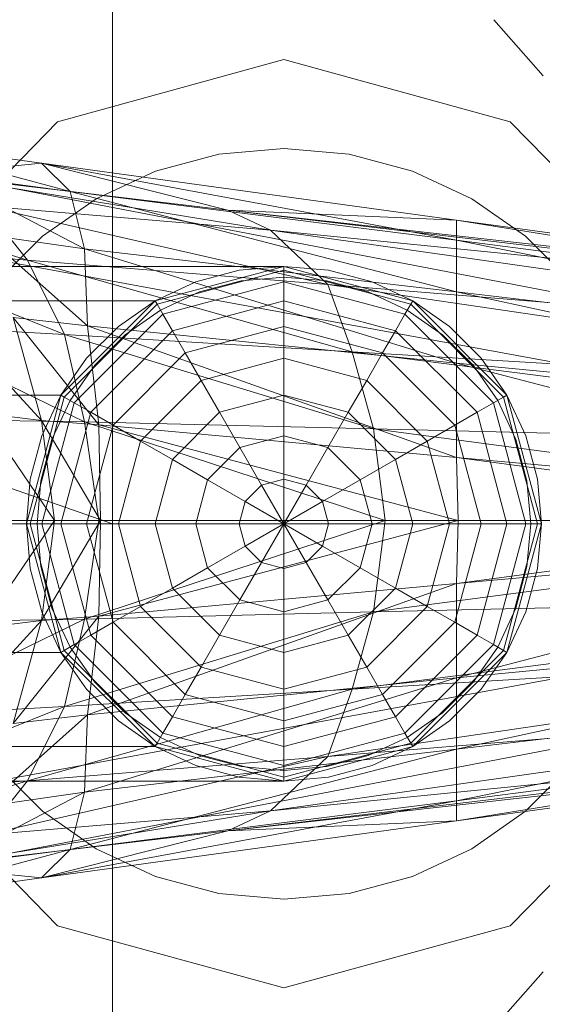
# Model space of a CAD drawing. Header units: metres. Extents: x 391.1 to 427.5, y 12.7 to 29.9.
# Tile 91 of 252: x 408.2303 to 408.2669, y 20.321 to 20.3899. Entities that reach past the tile are written whole.
import ezdxf

# ---------------------------------------------------------------- set-up
doc = ezdxf.new("R2010")
doc.units = ezdxf.units.M
doc.layers.add('02_MOBILIARIO', color=7, linetype='Continuous', lineweight=18)
doc.layers.add('A-DETL-____-MBND', color=7, linetype='Continuous', lineweight=18)

# ---------------------------------------------------------------- blocks, each defined once
blk = doc.blocks.new('Family - Rentamans PS-1-153368-01_CLI_AIRE_PS1')
at = {"layer": 'A-DETL-____-MBND', "color": 253, "true_color": 0xaaaaaa}
for p, q in [((0.102728, 0.223949), (0.102728, 0.182758)), ((0, 0.218497), (0.102728, 0.182758)), ((0.129366, 0.218009), (0.132816, 0.214085)), ((0.098881, 0.210876), (0.114701, 0.215226)), ((0.114701, 0.215226), (0.098881, 0.210876)), ((0.114701, 0.215226), (0.130522, 0.210876)), ((0.130522, 0.210876), (0.114701, 0.215226)), ((0.087299, 0.198992), (0.098881, 0.210876)), ((0.098881, 0.210876), (0.087299, 0.198992)), ((0.130522, 0.210876), (0.142104, 0.198992)), ((0.142104, 0.198992), (0.130522, 0.210876)), ((0.086771, 0.209486), (0.097771, 0.207986)), ((0.099771, 0.205986), (0.086771, 0.209486)), ((0.110143, 0.208609), (0.114701, 0.209008)), ((0.110143, 0.208609), (0.114701, 0.209008)), ((0.114701, 0.209008), (0.11926, 0.208609)), ((0.114701, 0.209008), (0.11926, 0.208609)), ((0.086572, 0.207986), (0.138572, 0.197986)), ((0.086572, 0.207986), (0.138572, 0.197986)), ((0.097771, 0.207986), (0.089771, 0.207186)), ((0.097771, 0.207986), (0.110771, 0.204686)), ((0.099771, 0.205986), (0.097771, 0.207986)), ((0.097771, 0.207986), (0.126771, 0.203986)), ((0.126771, 0.202587), (0.097771, 0.207986)), ((0.105723, 0.207425), (0.110143, 0.208609)), ((0.105723, 0.207425), (0.110143, 0.208609)), ((0.11926, 0.208609), (0.12368, 0.207425)), ((0.11926, 0.208609), (0.12368, 0.207425)), ((0.101576, 0.205491), (0.105723, 0.207425)), ((0.101576, 0.205491), (0.105723, 0.207425)), ((0.12368, 0.207425), (0.127826, 0.205491)), ((0.12368, 0.207425), (0.127826, 0.205491)), ((0.089771, 0.207186), (0.113771, 0.203287)), ((0.089771, 0.207186), (0.110771, 0.204686)), ((0.090771, 0.207186), (0.099771, 0.205986)), ((0.100771, 0.201986), (0.090771, 0.207186)), ((0.079771, 0.206486), (0.096771, 0.201186)), ((0.100771, 0.201986), (0.099771, 0.205986)), ((0.099771, 0.205986), (0.126771, 0.202587)), ((0.126771, 0.198986), (0.099771, 0.205986)), ((0.097828, 0.202867), (0.101576, 0.205491)), ((0.097828, 0.202867), (0.101576, 0.205491)), ((0.127826, 0.205491), (0.131575, 0.202867)), ((0.127826, 0.205491), (0.131575, 0.202867)), ((0.093771, 0.204986), (0.096771, 0.201186)), ((0.093771, 0.204986), (0.117771, 0.199486)), ((0.113771, 0.203287), (0.093771, 0.204986)), ((0.110771, 0.204686), (0.113771, 0.203287)), ((0.110771, 0.204686), (0.170771, 0.197587)), ((0.126771, 0.203986), (0.110771, 0.204686)), ((0.110771, 0.204686), (0.170771, 0.197986)), ((0.170771, 0.197986), (0.110771, 0.204686)), ((0.126771, 0.203986), (0.170771, 0.197986)), ((0.126771, 0.202587), (0.126771, 0.203986)), ((0.126771, 0.203986), (0.170271, 0.196986)), ((0.138271, 0.193186), (0.082271, 0.203486)), ((0.138271, 0.193186), (0.082271, 0.203486)), ((0.113771, 0.203287), (0.117771, 0.199486)), ((0.113771, 0.203287), (0.170771, 0.195186)), ((0.170771, 0.197587), (0.113771, 0.203287)), ((0.093771, 0.202986), (0.100771, 0.201986)), ((0.100972, 0.196587), (0.093771, 0.202986)), ((0.094593, 0.199631), (0.097828, 0.202867)), ((0.094593, 0.199631), (0.097828, 0.202867)), ((0.126771, 0.198986), (0.126771, 0.202587)), ((0.126771, 0.202587), (0.170271, 0.196986)), ((0.169172, 0.193986), (0.126771, 0.202587)), ((0.131575, 0.202867), (0.13481, 0.199631)), ((0.131575, 0.202867), (0.13481, 0.199631)), ((0.083771, 0.202287), (0.099372, 0.195986)), ((0.083771, 0.202287), (0.096771, 0.201186)), ((0.100972, 0.196587), (0.100771, 0.201986)), ((0.100771, 0.201986), (0.126771, 0.198986)), ((0.126771, 0.193986), (0.100771, 0.201986)), ((0.096771, 0.201186), (0.099372, 0.195986)), ((0.096771, 0.201186), (0.119472, 0.194787)), ((0.096771, 0.201186), (0.117771, 0.199486)), ((0.114701, 0.200758), (0.02, 0.200758)), ((0.105701, 0.198347), (0.114701, 0.200758)), ((0.105701, 0.198347), (0.114701, 0.200758)), ((0.114701, 0.200758), (0.105701, 0.198347)), ((0.105701, 0.198347), (0.114701, 0.200758)), ((0.114701, 0.200485), (0.105838, 0.19811)), ((0.111576, 0.200485), (0.108545, 0.199673)), ((0.108545, 0.199673), (0.111576, 0.200485)), ((0.114701, 0.200758), (0.111576, 0.200485)), ((0.111576, 0.200485), (0.114701, 0.200758)), ((0.117827, 0.200485), (0.114701, 0.200758)), ((0.114701, 0.200758), (0.117827, 0.200485)), ((0.114701, 0.200758), (0.114701, 0.200485)), ((0.114701, 0.200758), (0.123701, 0.198347)), ((0.114701, 0.200758), (0.123701, 0.198347)), ((0.114701, 0.200485), (0.114701, 0.199673)), ((0.123565, 0.19811), (0.114701, 0.200485)), ((0.120858, 0.199673), (0.117827, 0.200485)), ((0.117827, 0.200485), (0.120858, 0.199673)), ((0.108802, 0.198968), (0.111706, 0.199746)), ((0.108802, 0.198968), (0.111706, 0.199746)), ((0.111706, 0.199746), (0.114701, 0.200008)), ((0.111706, 0.199746), (0.114701, 0.200008)), ((0.114701, 0.200008), (0.117697, 0.199746)), ((0.114701, 0.200008), (0.117697, 0.199746)), ((0.117697, 0.199746), (0.120601, 0.198968)), ((0.117697, 0.199746), (0.120601, 0.198968)), ((0.108545, 0.199673), (0.105701, 0.198347)), ((0.105701, 0.198347), (0.108545, 0.199673)), ((0.114701, 0.199673), (0.106244, 0.197406)), ((0.114701, 0.199673), (0.114701, 0.198347)), ((0.123159, 0.197406), (0.114701, 0.199673)), ((0.117771, 0.199486), (0.119472, 0.194787)), ((0.117771, 0.199486), (0.170771, 0.191686)), ((0.117771, 0.199486), (0.170771, 0.195186)), ((0.123701, 0.198347), (0.120858, 0.199673)), ((0.120858, 0.199673), (0.123701, 0.198347)), ((0.02, 0.198347), (0.105701, 0.198347)), ((0.105701, 0.198347), (0.02, 0.198347)), ((0.099113, 0.191758), (0.105701, 0.198347)), ((0.105701, 0.198347), (0.099113, 0.191758)), ((0.099113, 0.191758), (0.105701, 0.198347)), ((0.099113, 0.191758), (0.105701, 0.198347)), ((0.105701, 0.198347), (0.103131, 0.196547)), ((0.103131, 0.196547), (0.105701, 0.198347)), ((0.105701, 0.198347), (0.105838, 0.19811)), ((0.106076, 0.197697), (0.108802, 0.198968)), ((0.106076, 0.197697), (0.108802, 0.198968)), ((0.114701, 0.198347), (0.106907, 0.196258)), ((0.114701, 0.198347), (0.114701, 0.196547)), ((0.122496, 0.196258), (0.114701, 0.198347)), ((0.120601, 0.198968), (0.123326, 0.197697)), ((0.120601, 0.198968), (0.123326, 0.197697)), ((0.123701, 0.198347), (0.123565, 0.19811)), ((0.126272, 0.196547), (0.123701, 0.198347)), ((0.123701, 0.198347), (0.126272, 0.196547)), ((0.123701, 0.198347), (0.13029, 0.191758)), ((0.123701, 0.198347), (0.13029, 0.191758)), ((0.126771, 0.193986), (0.126771, 0.198986)), ((0.126771, 0.198986), (0.169172, 0.193986)), ((0.167572, 0.190087), (0.126771, 0.198986)), ((0.105838, 0.19811), (0.09935, 0.191621)), ((0.103613, 0.195972), (0.106076, 0.197697)), ((0.103613, 0.195972), (0.106076, 0.197697)), ((0.105838, 0.19811), (0.106244, 0.197406)), ((0.123565, 0.19811), (0.123159, 0.197406)), ((0.123326, 0.197697), (0.12579, 0.195972)), ((0.123326, 0.197697), (0.12579, 0.195972)), ((0.130053, 0.191621), (0.123565, 0.19811)), ((0.090771, 0.197587), (0.097771, 0.189986)), ((0.095771, 0.197186), (0.100972, 0.196587)), ((0.097771, 0.189986), (0.095771, 0.197186)), ((0.095771, 0.197186), (0.101771, 0.189686)), ((0.106244, 0.197406), (0.100053, 0.191215)), ((0.106244, 0.197406), (0.106907, 0.196258)), ((0.123159, 0.197406), (0.122496, 0.196258)), ((0.12935, 0.191215), (0.123159, 0.197406)), ((0.099372, 0.195986), (0.086771, 0.196686)), ((0.086771, 0.196686), (0.100771, 0.189886)), ((0.103131, 0.196547), (0.100913, 0.194328)), ((0.100913, 0.194328), (0.103131, 0.196547)), ((0.101771, 0.189686), (0.100972, 0.196587)), ((0.100972, 0.196587), (0.126771, 0.193986)), ((0.126771, 0.187386), (0.100972, 0.196587)), ((0.106907, 0.196258), (0.101201, 0.190552)), ((0.106907, 0.196258), (0.107807, 0.1947)), ((0.114701, 0.196547), (0.107807, 0.1947)), ((0.114701, 0.196547), (0.114701, 0.194328)), ((0.121596, 0.1947), (0.114701, 0.196547)), ((0.122496, 0.196258), (0.121596, 0.1947)), ((0.128201, 0.190552), (0.122496, 0.196258)), ((0.12849, 0.194328), (0.126272, 0.196547)), ((0.126272, 0.196547), (0.12849, 0.194328)), ((0.099372, 0.195986), (0.100771, 0.189886)), ((0.119472, 0.194787), (0.099372, 0.195986)), ((0.099372, 0.195986), (0.120972, 0.189386)), ((0.101487, 0.193846), (0.103613, 0.195972)), ((0.101487, 0.193846), (0.103613, 0.195972)), ((0.12579, 0.195972), (0.127916, 0.193846)), ((0.12579, 0.195972), (0.127916, 0.193846)), ((0.100913, 0.194328), (0.099113, 0.191758)), ((0.099113, 0.191758), (0.100913, 0.194328)), ((0.107807, 0.1947), (0.10276, 0.189653)), ((0.107807, 0.1947), (0.108916, 0.192778)), ((0.114701, 0.194328), (0.108916, 0.192778)), ((0.114701, 0.194328), (0.114701, 0.191758)), ((0.120487, 0.192778), (0.114701, 0.194328)), ((0.119472, 0.194787), (0.120972, 0.189386)), ((0.170771, 0.191686), (0.119472, 0.194787)), ((0.119472, 0.194787), (0.170771, 0.188186)), ((0.121596, 0.1947), (0.120487, 0.192778)), ((0.126643, 0.189653), (0.121596, 0.1947)), ((0.13029, 0.191758), (0.12849, 0.194328)), ((0.12849, 0.194328), (0.13029, 0.191758)), ((0.099763, 0.191383), (0.101487, 0.193846)), ((0.099763, 0.191383), (0.101487, 0.193846)), ((0.126771, 0.187386), (0.126771, 0.193986)), ((0.126771, 0.193986), (0.167572, 0.190087)), ((0.165172, 0.183986), (0.126771, 0.193986)), ((0.127916, 0.193846), (0.12964, 0.191383)), ((0.127916, 0.193846), (0.12964, 0.191383)), ((0.108916, 0.192778), (0.104681, 0.188543)), ((0.108916, 0.192778), (0.110201, 0.190552)), ((0.120487, 0.192778), (0.119201, 0.190552)), ((0.124722, 0.188543), (0.120487, 0.192778)), ((0.099113, 0.191758), (0.02, 0.191758)), ((0.099113, 0.191758), (0.02, 0.191758)), ((0.096701, 0.182758), (0.099113, 0.191758)), ((0.099113, 0.191758), (0.096701, 0.182758)), ((0.096701, 0.182758), (0.099113, 0.191758)), ((0.096701, 0.182758), (0.099113, 0.191758)), ((0.09935, 0.191621), (0.096975, 0.182758)), ((0.099113, 0.191758), (0.097787, 0.188914)), ((0.097787, 0.188914), (0.099113, 0.191758)), ((0.099113, 0.191758), (0.09935, 0.191621)), ((0.09935, 0.191621), (0.100053, 0.191215)), ((0.114701, 0.191758), (0.110201, 0.190552)), ((0.114701, 0.191758), (0.114701, 0.188914)), ((0.119201, 0.190552), (0.114701, 0.191758)), ((0.130053, 0.191621), (0.12935, 0.191215)), ((0.13029, 0.191758), (0.130053, 0.191621)), ((0.132428, 0.182758), (0.130053, 0.191621)), ((0.131616, 0.188914), (0.13029, 0.191758)), ((0.13029, 0.191758), (0.131616, 0.188914)), ((0.13029, 0.191758), (0.132701, 0.182758)), ((0.13029, 0.191758), (0.132701, 0.182758)), ((0.100053, 0.191215), (0.097787, 0.182758)), ((0.098492, 0.188658), (0.099763, 0.191383)), ((0.098492, 0.188658), (0.099763, 0.191383)), ((0.100053, 0.191215), (0.101201, 0.190552)), ((0.12935, 0.191215), (0.128201, 0.190552)), ((0.131616, 0.182758), (0.12935, 0.191215)), ((0.12964, 0.191383), (0.130911, 0.188658)), ((0.12964, 0.191383), (0.130911, 0.188658)), ((0.100771, 0.189886), (0.088472, 0.190087)), ((0.093572, 0.190486), (0.097771, 0.189986)), ((0.093572, 0.190486), (0.098672, 0.182986)), ((0.101201, 0.190552), (0.099113, 0.182758)), ((0.101201, 0.190552), (0.10276, 0.189653)), ((0.110201, 0.190552), (0.106907, 0.187258)), ((0.110201, 0.190552), (0.111623, 0.18809)), ((0.119201, 0.190552), (0.11778, 0.18809)), ((0.122496, 0.187258), (0.119201, 0.190552)), ((0.128201, 0.190552), (0.126643, 0.189653)), ((0.13029, 0.182758), (0.128201, 0.190552)), ((0.097771, 0.189986), (0.101771, 0.189686)), ((0.098672, 0.182986), (0.097771, 0.189986)), ((0.097771, 0.189986), (0.101872, 0.182986)), ((0.100771, 0.189886), (0.101771, 0.182986)), ((0.120972, 0.189386), (0.100771, 0.189886)), ((0.100771, 0.189886), (0.121771, 0.182986)), ((0.10276, 0.189653), (0.100913, 0.182758)), ((0.101771, 0.189686), (0.126771, 0.187386)), ((0.101872, 0.182986), (0.101771, 0.189686)), ((0.101771, 0.189686), (0.126872, 0.182986)), ((0.10276, 0.189653), (0.104681, 0.188543)), ((0.120972, 0.189386), (0.121771, 0.182986)), ((0.170771, 0.188186), (0.120972, 0.189386)), ((0.120972, 0.189386), (0.169271, 0.182986)), ((0.126643, 0.189653), (0.124722, 0.188543)), ((0.12849, 0.182758), (0.126643, 0.189653)), ((0.097787, 0.188914), (0.096975, 0.185884)), ((0.096975, 0.185884), (0.097787, 0.188914)), ((0.114701, 0.188914), (0.111623, 0.18809)), ((0.114701, 0.188914), (0.114701, 0.185884)), ((0.11778, 0.18809), (0.114701, 0.188914)), ((0.132428, 0.185884), (0.131616, 0.188914)), ((0.131616, 0.188914), (0.132428, 0.185884)), ((0.097714, 0.185754), (0.098492, 0.188658)), ((0.097714, 0.185754), (0.098492, 0.188658)), ((0.104681, 0.188543), (0.103131, 0.182758)), ((0.104681, 0.188543), (0.106907, 0.187258)), ((0.111623, 0.18809), (0.10937, 0.185836)), ((0.111623, 0.18809), (0.113139, 0.185465)), ((0.11778, 0.18809), (0.116264, 0.185465)), ((0.120033, 0.185836), (0.11778, 0.18809)), ((0.124722, 0.188543), (0.122496, 0.187258)), ((0.126272, 0.182758), (0.124722, 0.188543)), ((0.130911, 0.188658), (0.131689, 0.185754)), ((0.130911, 0.188658), (0.131689, 0.185754)), ((0.126872, 0.182986), (0.126771, 0.187386)), ((0.126771, 0.187386), (0.165172, 0.183986)), ((0.159771, 0.182986), (0.126771, 0.187386)), ((0.106907, 0.187258), (0.105701, 0.182758)), ((0.106907, 0.187258), (0.10937, 0.185836)), ((0.122496, 0.187258), (0.120033, 0.185836)), ((0.123701, 0.182758), (0.122496, 0.187258)), ((0.096975, 0.185884), (0.096701, 0.182758)), ((0.096701, 0.182758), (0.096975, 0.185884)), ((0.097451, 0.182758), (0.097714, 0.185754)), ((0.097451, 0.182758), (0.097714, 0.185754)), ((0.10937, 0.185836), (0.108545, 0.182758)), ((0.10937, 0.185836), (0.111995, 0.184321)), ((0.113139, 0.185465), (0.111995, 0.184321)), ((0.114701, 0.185884), (0.113139, 0.185465)), ((0.113139, 0.185465), (0.114701, 0.182758)), ((0.114701, 0.185884), (0.114701, 0.182758)), ((0.116264, 0.185465), (0.114701, 0.185884)), ((0.116264, 0.185465), (0.114701, 0.182758)), ((0.117408, 0.184321), (0.116264, 0.185465)), ((0.120033, 0.185836), (0.117408, 0.184321)), ((0.120858, 0.182758), (0.120033, 0.185836)), ((0.131689, 0.185754), (0.131951, 0.182758)), ((0.131689, 0.185754), (0.131951, 0.182758)), ((0.132701, 0.182758), (0.132428, 0.185884)), ((0.132428, 0.185884), (0.132701, 0.182758)), ((0.111995, 0.184321), (0.111576, 0.182758)), ((0.111995, 0.184321), (0.114701, 0.182758)), ((0.117408, 0.184321), (0.114701, 0.182758)), ((0.117827, 0.182758), (0.117408, 0.184321)), ((0.102728, 0.182758), (0, 0.182758)), ((0.096701, 0.182758), (0.02, 0.182758)), ((0.096701, 0.182758), (0.02, 0.182758)), ((0.101771, 0.182986), (0.089372, 0.182986)), ((0.093572, 0.175486), (0.098672, 0.182986)), ((0.095172, 0.182986), (0.098672, 0.182986)), ((0.096701, 0.182758), (0.096975, 0.179632)), ((0.096975, 0.179632), (0.096701, 0.182758)), ((0.096975, 0.182758), (0.096701, 0.182758)), ((0.099113, 0.173758), (0.096701, 0.182758)), ((0.099113, 0.173758), (0.096701, 0.182758)), ((0.096701, 0.182758), (0.099113, 0.173758)), ((0.099113, 0.173758), (0.096701, 0.182758)), ((0.097787, 0.182758), (0.096975, 0.182758)), ((0.096975, 0.182758), (0.09935, 0.173895)), ((0.097714, 0.179763), (0.097451, 0.182758)), ((0.097714, 0.179763), (0.097451, 0.182758)), ((0.098672, 0.182986), (0.097771, 0.175986)), ((0.097771, 0.175986), (0.101872, 0.182986)), ((0.099113, 0.182758), (0.097787, 0.182758)), ((0.097787, 0.182758), (0.100053, 0.174301)), ((0.098672, 0.182986), (0.101872, 0.182986)), ((0.100913, 0.182758), (0.099113, 0.182758)), ((0.099113, 0.182758), (0.101201, 0.174964)), ((0.101771, 0.182986), (0.100771, 0.176087)), ((0.121771, 0.182986), (0.100771, 0.176087)), ((0.103131, 0.182758), (0.100913, 0.182758)), ((0.100913, 0.182758), (0.10276, 0.175864)), ((0.121771, 0.182986), (0.101771, 0.182986)), ((0.101872, 0.182986), (0.101771, 0.176287)), ((0.101771, 0.176287), (0.126872, 0.182986)), ((0.101872, 0.182986), (0.126872, 0.182986)), ((0.102728, 0.182758), (0.102728, 0.141568)), ((0.105701, 0.182758), (0.103131, 0.182758)), ((0.103131, 0.182758), (0.104681, 0.176973)), ((0.108545, 0.182758), (0.105701, 0.182758)), ((0.105701, 0.182758), (0.106907, 0.178258)), ((0.111576, 0.182758), (0.108545, 0.182758)), ((0.108545, 0.182758), (0.10937, 0.17968)), ((0.114701, 0.182758), (0.111576, 0.182758)), ((0.111576, 0.182758), (0.111995, 0.181195)), ((0.111995, 0.181195), (0.114701, 0.182758)), ((0.113139, 0.180051), (0.114701, 0.182758)), ((0.117827, 0.182758), (0.114701, 0.182758)), ((0.117408, 0.181195), (0.114701, 0.182758)), ((0.116264, 0.180051), (0.114701, 0.182758)), ((0.114701, 0.179632), (0.114701, 0.182758)), ((0.117408, 0.181195), (0.117827, 0.182758)), ((0.120858, 0.182758), (0.117827, 0.182758)), ((0.120033, 0.17968), (0.120858, 0.182758)), ((0.123701, 0.182758), (0.120858, 0.182758)), ((0.121771, 0.182986), (0.120972, 0.176587)), ((0.169271, 0.182986), (0.120972, 0.176587)), ((0.169271, 0.182986), (0.121771, 0.182986)), ((0.122496, 0.178258), (0.123701, 0.182758)), ((0.126272, 0.182758), (0.123701, 0.182758)), ((0.124722, 0.176973), (0.126272, 0.182758)), ((0.12849, 0.182758), (0.126272, 0.182758)), ((0.126643, 0.175864), (0.12849, 0.182758)), ((0.126872, 0.182986), (0.126771, 0.178587)), ((0.126771, 0.178587), (0.159771, 0.182986)), ((0.126872, 0.182986), (0.159771, 0.182986)), ((0.128201, 0.174964), (0.13029, 0.182758)), ((0.13029, 0.182758), (0.12849, 0.182758)), ((0.12935, 0.174301), (0.131616, 0.182758)), ((0.130053, 0.173895), (0.132428, 0.182758)), ((0.131616, 0.182758), (0.13029, 0.182758)), ((0.132701, 0.182758), (0.13029, 0.173758)), ((0.132701, 0.182758), (0.13029, 0.173758)), ((0.132428, 0.182758), (0.131616, 0.182758)), ((0.131951, 0.182758), (0.131689, 0.179763)), ((0.131951, 0.182758), (0.131689, 0.179763)), ((0.132428, 0.179632), (0.132701, 0.182758)), ((0.132701, 0.182758), (0.132428, 0.179632)), ((0.132701, 0.182758), (0.132428, 0.182758)), ((0.126771, 0.178587), (0.165172, 0.181986)), ((0.126771, 0.171986), (0.165172, 0.181986)), ((0.10937, 0.17968), (0.111995, 0.181195)), ((0.111995, 0.181195), (0.113139, 0.180051)), ((0.116264, 0.180051), (0.117408, 0.181195)), ((0.120033, 0.17968), (0.117408, 0.181195)), ((0.098492, 0.176858), (0.097714, 0.179763)), ((0.098492, 0.176858), (0.097714, 0.179763)), ((0.111623, 0.177427), (0.113139, 0.180051)), ((0.113139, 0.180051), (0.114701, 0.179632)), ((0.114701, 0.179632), (0.116264, 0.180051)), ((0.11778, 0.177427), (0.116264, 0.180051)), ((0.131689, 0.179763), (0.130911, 0.176858)), ((0.131689, 0.179763), (0.130911, 0.176858)), ((0.096975, 0.179632), (0.097787, 0.176602)), ((0.097787, 0.176602), (0.096975, 0.179632)), ((0.106907, 0.178258), (0.10937, 0.17968)), ((0.10937, 0.17968), (0.111623, 0.177427)), ((0.114701, 0.176602), (0.114701, 0.179632)), ((0.11778, 0.177427), (0.120033, 0.17968)), ((0.122496, 0.178258), (0.120033, 0.17968)), ((0.131616, 0.176602), (0.132428, 0.179632)), ((0.132428, 0.179632), (0.131616, 0.176602)), ((0.100972, 0.169386), (0.126771, 0.178587)), ((0.101771, 0.176287), (0.126771, 0.178587)), ((0.126771, 0.178587), (0.126771, 0.171986)), ((0.104681, 0.176973), (0.106907, 0.178258)), ((0.106907, 0.178258), (0.110201, 0.174964)), ((0.119201, 0.174964), (0.122496, 0.178258)), ((0.170771, 0.177787), (0.119472, 0.171186)), ((0.170771, 0.177787), (0.120972, 0.176587)), ((0.124722, 0.176973), (0.122496, 0.178258)), ((0.10276, 0.175864), (0.104681, 0.176973)), ((0.104681, 0.176973), (0.108916, 0.172738)), ((0.110201, 0.174964), (0.111623, 0.177427)), ((0.111623, 0.177427), (0.114701, 0.176602)), ((0.114701, 0.176602), (0.11778, 0.177427)), ((0.119201, 0.174964), (0.11778, 0.177427)), ((0.120487, 0.172738), (0.124722, 0.176973)), ((0.126643, 0.175864), (0.124722, 0.176973)), ((0.095771, 0.168787), (0.101771, 0.176287)), ((0.097771, 0.175986), (0.101771, 0.176287)), ((0.097787, 0.176602), (0.099113, 0.173758)), ((0.099113, 0.173758), (0.097787, 0.176602)), ((0.099763, 0.174133), (0.098492, 0.176858)), ((0.099763, 0.174133), (0.098492, 0.176858)), ((0.120972, 0.176587), (0.099372, 0.169986)), ((0.120972, 0.176587), (0.100771, 0.176087)), ((0.101771, 0.176287), (0.100972, 0.169386)), ((0.114701, 0.173758), (0.114701, 0.176602)), ((0.120972, 0.176587), (0.119472, 0.171186)), ((0.130911, 0.176858), (0.12964, 0.174133)), ((0.130911, 0.176858), (0.12964, 0.174133)), ((0.13029, 0.173758), (0.131616, 0.176602)), ((0.131616, 0.176602), (0.13029, 0.173758)), ((0.100771, 0.176087), (0.086771, 0.169287)), ((0.100771, 0.176087), (0.088472, 0.175886)), ((0.090771, 0.168386), (0.097771, 0.175986)), ((0.093572, 0.175486), (0.097771, 0.175986)), ((0.097771, 0.175986), (0.095771, 0.168787)), ((0.100771, 0.176087), (0.099372, 0.169986)), ((0.101201, 0.174964), (0.10276, 0.175864)), ((0.10276, 0.175864), (0.107807, 0.170817)), ((0.121596, 0.170817), (0.126643, 0.175864)), ((0.128201, 0.174964), (0.126643, 0.175864)), ((0.126771, 0.171986), (0.167572, 0.175886)), ((0.126771, 0.166986), (0.167572, 0.175886)), ((0.100053, 0.174301), (0.101201, 0.174964)), ((0.101201, 0.174964), (0.106907, 0.169258)), ((0.108916, 0.172738), (0.110201, 0.174964)), ((0.110201, 0.174964), (0.114701, 0.173758)), ((0.114701, 0.173758), (0.119201, 0.174964)), ((0.120487, 0.172738), (0.119201, 0.174964)), ((0.122496, 0.169258), (0.128201, 0.174964)), ((0.12935, 0.174301), (0.128201, 0.174964)), ((0.09935, 0.173895), (0.100053, 0.174301)), ((0.100053, 0.174301), (0.106244, 0.16811)), ((0.170771, 0.174287), (0.117771, 0.166486)), ((0.170771, 0.174287), (0.119472, 0.171186)), ((0.123159, 0.16811), (0.12935, 0.174301)), ((0.130053, 0.173895), (0.12935, 0.174301)), ((0.099113, 0.173758), (0.02, 0.173758)), ((0.099113, 0.173758), (0.02, 0.173758)), ((0.099113, 0.173758), (0.09935, 0.173895)), ((0.099113, 0.173758), (0.100913, 0.171188)), ((0.100913, 0.171188), (0.099113, 0.173758)), ((0.105701, 0.16717), (0.099113, 0.173758)), ((0.105701, 0.16717), (0.099113, 0.173758)), ((0.099113, 0.173758), (0.105701, 0.16717)), ((0.105701, 0.16717), (0.099113, 0.173758)), ((0.09935, 0.173895), (0.105838, 0.167406)), ((0.101487, 0.17167), (0.099763, 0.174133)), ((0.101487, 0.17167), (0.099763, 0.174133)), ((0.114701, 0.171188), (0.114701, 0.173758)), ((0.123565, 0.167406), (0.130053, 0.173895)), ((0.13029, 0.173758), (0.123701, 0.16717)), ((0.13029, 0.173758), (0.123701, 0.16717)), ((0.12964, 0.174133), (0.127916, 0.17167)), ((0.12964, 0.174133), (0.127916, 0.17167)), ((0.12849, 0.171188), (0.13029, 0.173758)), ((0.13029, 0.173758), (0.12849, 0.171188)), ((0.13029, 0.173758), (0.130053, 0.173895)), ((0.082271, 0.162486), (0.138271, 0.172787)), ((0.082271, 0.162486), (0.138271, 0.172787)), ((0.107807, 0.170817), (0.108916, 0.172738)), ((0.108916, 0.172738), (0.114701, 0.171188)), ((0.114701, 0.171188), (0.120487, 0.172738)), ((0.121596, 0.170817), (0.120487, 0.172738)), ((0.126771, 0.171986), (0.100771, 0.163986)), ((0.100972, 0.169386), (0.126771, 0.171986)), ((0.103613, 0.169544), (0.101487, 0.17167)), ((0.103613, 0.169544), (0.101487, 0.17167)), ((0.127916, 0.17167), (0.12579, 0.169544)), ((0.127916, 0.17167), (0.12579, 0.169544)), ((0.169172, 0.171986), (0.126771, 0.163386)), ((0.169172, 0.171986), (0.126771, 0.166986)), ((0.126771, 0.166986), (0.126771, 0.171986)), ((0.119472, 0.171186), (0.096771, 0.164787)), ((0.119472, 0.171186), (0.099372, 0.169986)), ((0.100913, 0.171188), (0.103131, 0.168969)), ((0.103131, 0.168969), (0.100913, 0.171188)), ((0.106907, 0.169258), (0.107807, 0.170817)), ((0.107807, 0.170817), (0.114701, 0.168969)), ((0.170771, 0.170787), (0.113771, 0.162686)), ((0.114701, 0.168969), (0.114701, 0.171188)), ((0.114701, 0.168969), (0.121596, 0.170817)), ((0.119472, 0.171186), (0.117771, 0.166486)), ((0.170771, 0.170787), (0.117771, 0.166486)), ((0.122496, 0.169258), (0.121596, 0.170817)), ((0.126272, 0.168969), (0.12849, 0.171188)), ((0.12849, 0.171188), (0.126272, 0.168969)), ((0.099372, 0.169986), (0.083771, 0.163686)), ((0.099372, 0.169986), (0.086771, 0.169287)), ((0.099372, 0.169986), (0.096771, 0.164787)), ((0.106076, 0.167819), (0.103613, 0.169544)), ((0.106076, 0.167819), (0.103613, 0.169544)), ((0.12579, 0.169544), (0.123326, 0.167819)), ((0.12579, 0.169544), (0.123326, 0.167819)), ((0.100972, 0.169386), (0.093771, 0.162986)), ((0.095771, 0.168787), (0.100972, 0.169386)), ((0.100771, 0.163986), (0.100972, 0.169386)), ((0.103131, 0.168969), (0.105701, 0.16717)), ((0.105701, 0.16717), (0.103131, 0.168969)), ((0.106244, 0.16811), (0.106907, 0.169258)), ((0.106907, 0.169258), (0.114701, 0.16717)), ((0.114701, 0.16717), (0.122496, 0.169258)), ((0.114701, 0.16717), (0.114701, 0.168969)), ((0.123159, 0.16811), (0.122496, 0.169258)), ((0.123701, 0.16717), (0.126272, 0.168969)), ((0.126272, 0.168969), (0.123701, 0.16717)), ((0.170271, 0.168986), (0.126771, 0.161986)), ((0.170271, 0.168986), (0.126771, 0.163386)), ((0.105838, 0.167406), (0.106244, 0.16811)), ((0.106244, 0.16811), (0.114701, 0.165844)), ((0.170771, 0.168386), (0.110771, 0.161287)), ((0.170771, 0.168386), (0.113771, 0.162686)), ((0.114701, 0.165844), (0.123159, 0.16811)), ((0.123565, 0.167406), (0.123159, 0.16811)), ((0.138572, 0.167986), (0.086572, 0.157986)), ((0.086572, 0.157986), (0.138572, 0.167986)), ((0.105701, 0.16717), (0.105838, 0.167406)), ((0.105838, 0.167406), (0.114701, 0.165032)), ((0.108802, 0.166548), (0.106076, 0.167819)), ((0.108802, 0.166548), (0.106076, 0.167819)), ((0.170771, 0.167986), (0.110771, 0.161287)), ((0.170771, 0.167986), (0.110771, 0.161287)), ((0.114701, 0.165032), (0.123565, 0.167406)), ((0.123326, 0.167819), (0.120601, 0.166548)), ((0.123326, 0.167819), (0.120601, 0.166548)), ((0.123701, 0.16717), (0.123565, 0.167406)), ((0.170771, 0.167986), (0.126771, 0.161986)), ((0.105701, 0.16717), (0.02, 0.16717)), ((0.105701, 0.16717), (0.02, 0.16717)), ((0.126771, 0.166986), (0.099771, 0.159986)), ((0.126771, 0.166986), (0.100771, 0.163986)), ((0.105701, 0.16717), (0.108545, 0.165844)), ((0.108545, 0.165844), (0.105701, 0.16717)), ((0.114701, 0.164758), (0.105701, 0.16717)), ((0.114701, 0.164758), (0.105701, 0.16717)), ((0.114701, 0.164758), (0.105701, 0.16717)), ((0.105701, 0.16717), (0.114701, 0.164758)), ((0.123701, 0.16717), (0.114701, 0.164758)), ((0.114701, 0.165844), (0.114701, 0.16717)), ((0.123701, 0.16717), (0.114701, 0.164758)), ((0.120858, 0.165844), (0.123701, 0.16717)), ((0.123701, 0.16717), (0.120858, 0.165844)), ((0.126771, 0.163386), (0.126771, 0.166986)), ((0.087299, 0.166524), (0.098881, 0.154641)), ((0.098881, 0.154641), (0.087299, 0.166524)), ((0.117771, 0.166486), (0.093771, 0.160986)), ((0.117771, 0.166486), (0.096771, 0.164787)), ((0.111706, 0.16577), (0.108802, 0.166548)), ((0.111706, 0.16577), (0.108802, 0.166548)), ((0.117771, 0.166486), (0.113771, 0.162686)), ((0.120601, 0.166548), (0.117697, 0.16577)), ((0.120601, 0.166548), (0.117697, 0.16577)), ((0.142104, 0.166524), (0.130522, 0.154641)), ((0.130522, 0.154641), (0.142104, 0.166524)), ((0.097828, 0.162649), (0.094593, 0.165885)), ((0.097828, 0.162649), (0.094593, 0.165885)), ((0.108545, 0.165844), (0.111576, 0.165032)), ((0.111576, 0.165032), (0.108545, 0.165844)), ((0.114701, 0.165508), (0.111706, 0.16577)), ((0.114701, 0.165508), (0.111706, 0.16577)), ((0.114701, 0.165032), (0.114701, 0.165844)), ((0.117697, 0.16577), (0.114701, 0.165508)), ((0.117697, 0.16577), (0.114701, 0.165508)), ((0.117827, 0.165032), (0.120858, 0.165844)), ((0.120858, 0.165844), (0.117827, 0.165032)), ((0.13481, 0.165885), (0.131575, 0.162649)), ((0.13481, 0.165885), (0.131575, 0.162649)), ((0.114701, 0.164758), (0.02, 0.164758)), ((0.096771, 0.164787), (0.079771, 0.159486)), ((0.096771, 0.164787), (0.083771, 0.163686)), ((0.096771, 0.164787), (0.093771, 0.160986)), ((0.111576, 0.165032), (0.114701, 0.164758)), ((0.114701, 0.164758), (0.111576, 0.165032)), ((0.114701, 0.164758), (0.117827, 0.165032)), ((0.117827, 0.165032), (0.114701, 0.164758)), ((0.114701, 0.164758), (0.114701, 0.165032)), ((0.100771, 0.163986), (0.090771, 0.158787)), ((0.100771, 0.163986), (0.093771, 0.162986)), ((0.099771, 0.159986), (0.100771, 0.163986)), ((0.126771, 0.163386), (0.097771, 0.157986)), ((0.126771, 0.163386), (0.099771, 0.159986)), ((0.126771, 0.161986), (0.126771, 0.163386)), ((0.113771, 0.162686), (0.089771, 0.158787)), ((0.113771, 0.162686), (0.093771, 0.160986)), ((0.101576, 0.160025), (0.097828, 0.162649)), ((0.101576, 0.160025), (0.097828, 0.162649)), ((0.113771, 0.162686), (0.110771, 0.161287)), ((0.131575, 0.162649), (0.127826, 0.160025)), ((0.131575, 0.162649), (0.127826, 0.160025)), ((0.126771, 0.161986), (0.097771, 0.157986)), ((0.110771, 0.161287), (0.126771, 0.161986)), ((0.110771, 0.161287), (0.089771, 0.158787)), ((0.110771, 0.161287), (0.097771, 0.157986)), ((0.099771, 0.159986), (0.086771, 0.156486)), ((0.099771, 0.159986), (0.090771, 0.158787)), ((0.097771, 0.157986), (0.099771, 0.159986)), ((0.105723, 0.158091), (0.101576, 0.160025)), ((0.105723, 0.158091), (0.101576, 0.160025)), ((0.127826, 0.160025), (0.12368, 0.158091)), ((0.127826, 0.160025), (0.12368, 0.158091)), ((0.097771, 0.157986), (0.089771, 0.158787)), ((0.097771, 0.157986), (0.086771, 0.156486)), ((0.110143, 0.156907), (0.105723, 0.158091)), ((0.110143, 0.156907), (0.105723, 0.158091)), ((0.12368, 0.158091), (0.11926, 0.156907)), ((0.12368, 0.158091), (0.11926, 0.156907)), ((0.114701, 0.156508), (0.110143, 0.156907)), ((0.114701, 0.156508), (0.110143, 0.156907)), ((0.11926, 0.156907), (0.114701, 0.156508)), ((0.11926, 0.156907), (0.114701, 0.156508)), ((0.098881, 0.154641), (0.114701, 0.150291)), ((0.114701, 0.150291), (0.098881, 0.154641)), ((0.130522, 0.154641), (0.114701, 0.150291)), ((0.130522, 0.154641), (0.114701, 0.150291)), ((0.132816, 0.151431), (0.129366, 0.147507))]:
    blk.add_line(p, q, dxfattribs=at)
blk = doc.blocks.new('LONDR55-XX_ZZ-ARQ-CAA-M3D-Londres55_ifc-1-01_CLI_AIRE_PS1')
at = {"layer": '02_MOBILIARIO', "color": 253, "lineweight": 18, "true_color": 0xaaaaaa}
blk.add_blockref('Family - Rentamans PS-1-153368-01_CLI_AIRE_PS1', (408.134108, 20.171873), dxfattribs=at)

msp = doc.modelspace()

# ---------------------------------------------------------------- block references
at = {"lineweight": 5}
msp.add_blockref('LONDR55-XX_ZZ-ARQ-CAA-M3D-Londres55_ifc-1-01_CLI_AIRE_PS1', (0, 0), dxfattribs=at)

doc.saveas('drawing.dxf')
